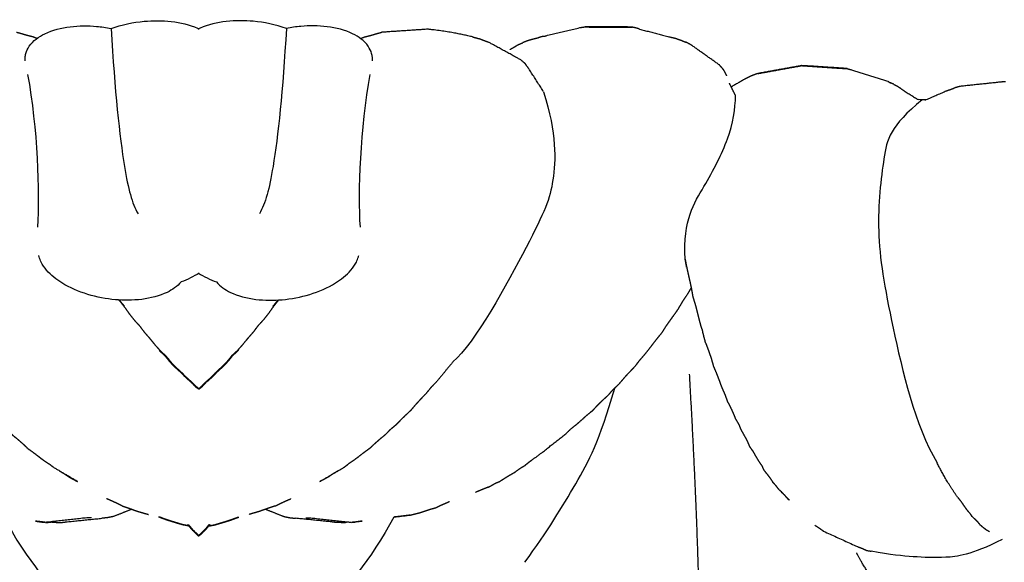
# Model space of a CAD drawing. Header units: millimetres. Extents: x 1225 to 3243, y -459 to 536.
# Tile 16 of 26: x 2205 to 2363, y 449 to 536. Entities that reach past the tile are written whole.
import ezdxf

# ---------------------------------------------------------------- set-up
doc = ezdxf.new("R2010")
doc.units = ezdxf.units.MM
doc.header["$MEASUREMENT"] = 0
doc.layers.add('Swipe - Sofa 2 seater', color=18, linetype='Continuous', true_color=0x000000)

msp = doc.modelspace()

# ---------------------------------------------------------------- linework, layer by layer
at = {"layer": 'Swipe - Sofa 2 seater', "color": 18, "lineweight": -3, "true_color": 0x000000}
for points, degree, knots in [([(2206.25, 528.93), (2206.24, 529.06), (2206.24, 529.35), (2206.28, 529.72), (2206.32, 529.92), (2206.48, 530.53), (2206.67, 530.92), (2206.92, 531.28), (2207.53, 532.17), (2208.46, 532.82), (2209.42, 533.28), (2211.88, 534.47), (2215.04, 534.7), (2217.7, 534.46), (2218.46, 534.4), (2219.25, 534.29), (2220.03, 534.13)], 3, [0, 0, 0, 0, 0.513748, 0.513748, 1.142669, 1.142669, 2.503061, 2.503061, 2.503061, 5.776203, 5.776203, 5.776203, 14.350081, 14.350081, 14.350081, 16.752526, 16.752526, 16.752526, 16.752526]), ([(2220.03, 534.13), (2221.76, 534.75), (2223.59, 535.12), (2225.33, 535.28), (2228.07, 535.53), (2231.29, 535.31), (2233.85, 534.17), (2233.94, 534.13), (2234.03, 534.08), (2234.12, 534.04)], 3, [9.901528, 9.901528, 9.901528, 9.901528, 15.381708, 15.381708, 15.381708, 24.164038, 24.164038, 24.164038, 24.469989, 24.469989, 24.469989, 24.469989]), ([(2248.09, 534.13), (2246.36, 534.75), (2244.52, 535.12), (2242.79, 535.28), (2240.05, 535.53), (2236.83, 535.31), (2234.27, 534.17), (2234.18, 534.13), (2234.09, 534.08), (2234, 534.04)], 3, [9.901528, 9.901528, 9.901528, 9.901528, 15.381708, 15.381708, 15.381708, 24.164038, 24.164038, 24.164038, 24.469989, 24.469989, 24.469989, 24.469989]), ([(2261.87, 528.93), (2261.87, 529.06), (2261.87, 529.35), (2261.84, 529.72), (2261.8, 529.92), (2261.63, 530.53), (2261.44, 530.92), (2261.2, 531.28), (2260.59, 532.17), (2259.65, 532.82), (2258.7, 533.28), (2256.24, 534.47), (2253.08, 534.7), (2250.42, 534.46), (2249.65, 534.4), (2248.87, 534.29), (2248.09, 534.13)], 3, [0, 0, 0, 0, 0.513748, 0.513748, 1.142669, 1.142669, 2.503061, 2.503061, 2.503061, 5.776203, 5.776203, 5.776203, 14.350081, 14.350081, 14.350081, 16.752526, 16.752526, 16.752526, 16.752526]), ([(2208.16, 532.53), (2207.82, 532.66), (2207.47, 532.79), (2207.02, 532.9), (2206.56, 533.01), (2206.13, 533.14), (2205.7, 533.27), (2205.28, 533.39), (2204.86, 533.5)], 2, [0.222201, 0.222201, 0.222201, 1, 1, 2, 2, 3, 3, 4, 4, 4]), ([(2259.96, 532.53), (2260.3, 532.66), (2260.64, 532.79), (2261.1, 532.9), (2261.56, 533.01), (2261.99, 533.14), (2262.42, 533.27), (2262.84, 533.39), (2263.26, 533.5)], 2, [0.222201, 0.222201, 0.222201, 1, 1, 2, 2, 3, 3, 4, 4, 4]), ([(2270.7, 534.01), (2267.41, 533.79), (2264.12, 533.57), (2263.69, 533.54), (2263.26, 533.5)], 2, [1, 1, 1, 2, 2, 3, 3, 3]), ([(2289.73, 532.9), (2289.36, 532.86), (2288.98, 532.82), (2292.06, 533.55), (2295.14, 534.28), (2295.54, 534.34), (2295.93, 534.4)], 2, [0, 0, 0, 1, 1, 2, 2, 3, 3, 3]), ([(2295.93, 534.4), (2299.25, 534.39), (2302.57, 534.37), (2302.99, 534.36), (2303.4, 534.35), (2300.04, 534.36), (2296.67, 534.36), (2296.3, 534.38), (2295.93, 534.4)], 2, [0, 0, 0, 1, 1, 2, 2, 3, 3, 4, 4, 4]), ([(2304.64, 534.03), (2304.42, 534.11), (2304.2, 534.18), (2303.8, 534.27), (2303.4, 534.35)], 2, [1.431898, 1.431898, 1.431898, 2, 2, 3, 3, 3]), ([(2304.64, 534.03), (2307.06, 533.4), (2309.49, 532.77), (2309.93, 532.67), (2310.36, 532.58), (2310.78, 532.43), (2311.21, 532.28)], 2, [3.203732, 3.203732, 3.203732, 4, 4, 5, 5, 6, 6, 6]), ([(2286.35, 528.49), (2285.96, 528.81), (2285.58, 529.13), (2283.07, 530.5), (2280.55, 531.88), (2280.11, 532.04), (2279.66, 532.19)], 2, [0, 0, 0, 1, 1, 2, 2, 3, 3, 3]), ([(2283.91, 530.77), (2284.12, 530.9), (2284.34, 531.02), (2284.74, 531.26), (2285.14, 531.5), (2285.55, 531.68), (2285.96, 531.86)], 2, [7.472694, 7.472694, 7.472694, 8, 8, 9, 9, 10, 10, 10]), ([(2288.27, 532.57), (2287.89, 532.48), (2287.5, 532.39), (2287.11, 532.27), (2286.73, 532.16)], 2, [3.002367, 3.002367, 3.002367, 4, 4, 5, 5, 5]), ([(2317.43, 528.29), (2315.14, 529.91), (2312.86, 531.53), (2312.45, 531.74), (2312.04, 531.94)], 2, [2, 2, 2, 3, 3, 4, 4, 4]), ([(2289.28, 524.01), (2288.13, 525.79), (2286.99, 527.57), (2286.67, 528.03), (2286.35, 528.49)], 2, [1, 1, 1, 2, 2, 3, 3, 3]), ([(2318.61, 526.56), (2318.37, 527.02), (2318.13, 527.49), (2317.78, 527.89), (2317.43, 528.29)], 2, [0, 0, 0, 1, 1, 2, 2, 2]), ([(2329.93, 528.06), (2326.72, 527.48), (2323.5, 526.89), (2323.85, 526.96), (2324.2, 527.03), (2327.37, 527.61), (2330.55, 528.18), (2330.24, 528.12), (2329.93, 528.06)], 2, [0, 0, 0, 1, 1, 2, 2, 3, 3, 4, 4, 4]), ([(2330.55, 528.18), (2330.86, 528.17), (2331.17, 528.16), (2334.51, 527.94), (2337.85, 527.72), (2337.58, 527.73), (2337.31, 527.73), (2333.93, 527.95), (2330.55, 528.18)], 2, [0, 0, 0, 1, 1, 2, 2, 3, 3, 4, 4, 4]), ([(2323.5, 526.89), (2323.16, 526.77), (2322.82, 526.64), (2322.47, 526.5), (2322.13, 526.35), (2321.79, 526.17), (2321.45, 525.99), (2320.38, 525.38), (2319.32, 524.78)], 2, [4, 4, 4, 5, 5, 6, 6, 7, 7, 7.416821, 7.416821, 7.416821]), ([(2337.85, 527.72), (2338.12, 527.64), (2338.4, 527.56), (2341.39, 526.63), (2344.38, 525.69)], 2, [-1, -1, -1, 0, 0, 1, 1, 1]), ([(2344.76, 525.44), (2344.57, 525.57), (2344.38, 525.69), (2344.61, 525.55), (2344.84, 525.41)], 2, [1.914656, 1.914656, 1.914656, 2, 2, 2.998523, 2.998523, 2.998523]), ([(2345.37, 525.19), (2345.11, 525.3), (2344.84, 525.41), (2344.8, 525.43), (2344.76, 525.44)], 2, [0, 0, 0, 1, 1, 1.013001, 1.013001, 1.013001]), ([(2345.37, 525.19), (2345.63, 525.06), (2345.89, 524.93), (2346.14, 524.76), (2346.39, 524.6), (2346.67, 524.4), (2346.94, 524.2), (2348.1, 523.47), (2349.27, 522.74)], 2, [1, 1, 1, 2, 2, 3, 3, 4, 4, 4.523833, 4.523833, 4.523833]), ([(2363.24, 525.57), (2362.9, 525.57), (2362.56, 525.56), (2359.27, 525.21), (2355.98, 524.86)], 2, [1, 1, 1, 2, 2, 3, 3, 3]), ([(2355.98, 524.86), (2355.61, 524.76), (2355.24, 524.66), (2354.9, 524.52), (2354.55, 524.37), (2354.18, 524.25), (2353.81, 524.12), (2352.06, 523.37), (2350.31, 522.61)], 2, [2, 2, 2, 3, 3, 4, 4, 5, 5, 5.635275, 5.635275, 5.635275]), ([(2231.23, 493.56), (2230.63, 492.85), (2229.82, 492.3), (2228.99, 491.9), (2226.53, 490.71), (2223.37, 490.49), (2220.71, 490.72), (2217.81, 490.98), (2214.66, 491.86), (2212.16, 493.4), (2211.26, 493.96), (2210.39, 494.64), (2209.36, 495.84), (2209.06, 496.27), (2208.69, 497.01), (2208.58, 497.29), (2208.48, 497.64), (2208.46, 497.71), (2208.45, 497.77)], 3, [2.939626, 2.939626, 2.939626, 2.939626, 5.774411, 5.774411, 5.774411, 14.34829, 14.34829, 14.34829, 23.46847, 23.46847, 23.46847, 26.724187, 26.724187, 28.32256, 28.32256, 29.247606, 29.247606, 29.453839, 29.453839, 29.453839, 29.453839]), ([(2236.89, 493.56), (2237.49, 492.85), (2238.3, 492.3), (2239.12, 491.9), (2241.59, 490.71), (2244.75, 490.49), (2247.41, 490.72), (2250.31, 490.98), (2253.46, 491.86), (2255.96, 493.4), (2256.85, 493.96), (2257.72, 494.64), (2258.75, 495.84), (2259.06, 496.27), (2259.43, 497.01), (2259.54, 497.29), (2259.64, 497.64), (2259.66, 497.71), (2259.67, 497.77)], 3, [2.939626, 2.939626, 2.939626, 2.939626, 5.774411, 5.774411, 5.774411, 14.34829, 14.34829, 14.34829, 23.46847, 23.46847, 23.46847, 26.724187, 26.724187, 28.32256, 28.32256, 29.247606, 29.247606, 29.453839, 29.453839, 29.453839, 29.453839]), ([(2311.94, 497.22), (2312.06, 496.6), (2312.17, 495.99), (2312.36, 495.16), (2312.54, 494.33), (2312.72, 493.55), (2312.89, 492.77), (2313.03, 492), (2313.17, 491.23), (2313.4, 490.48), (2313.63, 489.72), (2313.82, 488.95), (2314.01, 488.18), (2314.2, 487.42), (2314.4, 486.66), (2314.57, 486.15), (2314.74, 485.64)], 2, [9.652401, 9.652401, 9.652401, 10, 10, 11, 11, 12, 12, 13, 13, 14, 14, 15, 15, 16, 16, 16.706309, 16.706309, 16.706309]), ([(2312.19, 495.91), (2312.13, 496.27), (2312.06, 496.63), (2312.01, 496.92), (2311.95, 497.21)], 2, [6.5265251, 6.5265251, 6.5265251, 7, 7, 7.3984231, 7.3984231, 7.3984231]), ([(2312.91, 492.65), (2312.67, 492.22), (2312.42, 491.79), (2311.95, 491.09), (2311.49, 490.38), (2311.09, 489.7), (2310.69, 489.03), (2310.24, 488.4), (2309.78, 487.77), (2309.35, 487.16), (2308.91, 486.54), (2308.51, 485.93), (2308.11, 485.31), (2307.65, 484.75), (2307.19, 484.18), (2306.76, 483.62), (2306.34, 483.07), (2305.92, 482.54), (2305.51, 482.01), (2305.07, 481.5), (2304.63, 481), (2304.24, 480.49), (2303.84, 479.97), (2303.39, 479.5), (2302.93, 479.03), (2302.5, 478.56), (2302.07, 478.09), (2301.68, 477.62), (2301.28, 477.15), (2300.82, 476.72), (2300.36, 476.29), (2299.97, 475.85), (2299.59, 475.41), (2299.14, 474.99), (2298.69, 474.58), (2298.26, 474.16), (2297.84, 473.75), (2297.46, 473.34), (2297.08, 472.92)], 2, [-17.574233, -17.574233, -17.574233, -17, -17, -16, -16, -15, -15, -14, -14, -13, -13, -12, -12, -11, -11, -10, -10, -9, -9, -8, -8, -7, -7, -6, -6, -5, -5, -4, -4, -3, -3, -2, -2, -1, -1, 0, 0, 1, 1, 1]), ([(2221.26, 490.68), (2221.67, 490.18), (2222.08, 489.67), (2222.47, 489.12), (2222.86, 488.57), (2223.27, 488.04), (2223.68, 487.51), (2224.15, 487.01), (2224.61, 486.51), (2224.99, 485.99), (2225.38, 485.47), (2225.81, 484.98), (2226.24, 484.49), (2226.64, 484.01), (2227.03, 483.52), (2227.45, 483.06), (2227.86, 482.59)], 2, [1.090314, 1.090314, 1.090314, 2, 2, 3, 3, 4, 4, 5, 5, 6, 6, 7, 7, 8, 8, 9, 9, 9]), ([(2222.18, 489.67), (2222.05, 489.81), (2221.93, 489.95), (2221.64, 490.32), (2221.35, 490.68)], 2, [2.7273202, 2.7273202, 2.7273202, 3, 3, 3.6958459, 3.6958459, 3.6958459]), ([(2246.86, 490.68), (2246.45, 490.18), (2246.04, 489.67), (2245.65, 489.12), (2245.26, 488.57), (2244.85, 488.04), (2244.43, 487.51), (2243.97, 487.01), (2243.51, 486.51), (2243.13, 485.99), (2242.74, 485.47), (2242.31, 484.98), (2241.87, 484.49), (2241.48, 484.01), (2241.08, 483.52), (2240.67, 483.06), (2240.26, 482.59)], 2, [1.090314, 1.090314, 1.090314, 2, 2, 3, 3, 4, 4, 5, 5, 6, 6, 7, 7, 8, 8, 9, 9, 9]), ([(2245.94, 489.67), (2246.06, 489.81), (2246.19, 489.95), (2246.48, 490.32), (2246.77, 490.68)], 2, [2.7273202, 2.7273202, 2.7273202, 3, 3, 3.6958459, 3.6958459, 3.6958459]), ([(2315.69, 482.54), (2315.91, 481.92), (2316.13, 481.29), (2316.31, 480.66), (2316.49, 480.03)], 2, [2.000682, 2.000682, 2.000682, 3, 3, 4, 4, 4]), ([(2228.67, 481.72), (2229.04, 481.26), (2229.41, 480.8), (2229.83, 480.37), (2230.25, 479.94)], 2, [0, 0, 0, 1, 1, 2, 2, 2]), ([(2228.8, 481.72), (2229.17, 481.26), (2229.54, 480.8), (2229.95, 480.37), (2230.37, 479.94)], 2, [0, 0, 0, 1, 1, 2, 2, 2]), ([(2239.32, 481.72), (2238.95, 481.26), (2238.58, 480.8), (2238.16, 480.37), (2237.75, 479.94)], 2, [0, 0, 0, 1, 1, 2, 2, 2]), ([(2239.44, 481.72), (2239.07, 481.26), (2238.7, 480.8), (2238.29, 480.37), (2237.87, 479.94)], 2, [0, 0, 0, 1, 1, 2, 2, 2]), ([(2316.49, 480.03), (2316.74, 479.45), (2316.99, 478.86), (2317.2, 478.29), (2317.42, 477.73), (2317.62, 477.18), (2317.82, 476.64), (2318.06, 476.11), (2318.29, 475.59), (2318.48, 475.07), (2318.67, 474.54), (2318.92, 474.05), (2319.17, 473.56), (2319.4, 473.07), (2319.63, 472.59), (2319.82, 472.11), (2320.01, 471.63), (2320.28, 471.18), (2320.55, 470.73), (2320.73, 470.27), (2320.92, 469.82), (2321.17, 469.39), (2321.42, 468.95), (2321.65, 468.52), (2321.88, 468.1), (2322.06, 467.67), (2322.24, 467.25), (2322.52, 466.85), (2322.79, 466.46), (2323.01, 466.07), (2323.24, 465.68), (2323.46, 465.3), (2323.68, 464.93), (2323.94, 464.56), (2324.19, 464.2), (2324.36, 463.83), (2324.53, 463.47), (2324.8, 463.13), (2325.07, 462.79), (2325.32, 462.47), (2325.56, 462.14), (2325.77, 461.83), (2325.97, 461.52)], 2, [-12, -12, -12, -11, -11, -10, -10, -9, -9, -8, -8, -7, -7, -6, -6, -5, -5, -4, -4, -3, -3, -2, -2, -1, -1, 0, 0, 1, 1, 2, 2, 3, 3, 4, 4, 5, 5, 6, 6, 7, 7, 8, 8, 9, 9, 9]), ([(2233.47, 476.85), (2233.55, 476.78), (2233.63, 476.72), (2233.63, 476.72), (2233.63, 476.72)], 2, [-1.04605289, -1.04605289, -1.04605289, -1, -1, -0.99597953, -0.99597953, -0.99597953]), ([(2233.59, 476.85), (2233.67, 476.78), (2233.75, 476.72), (2233.75, 476.72), (2233.75, 476.72)], 2, [-1.04605289, -1.04605289, -1.04605289, -1, -1, -0.99597953, -0.99597953, -0.99597953]), ([(2234.53, 476.85), (2234.45, 476.78), (2234.37, 476.72), (2234.37, 476.72), (2234.37, 476.72)], 2, [-1.04605289, -1.04605289, -1.04605289, -1, -1, -0.99597953, -0.99597953, -0.99597953]), ([(2234.65, 476.85), (2234.57, 476.78), (2234.49, 476.72), (2234.49, 476.72), (2234.49, 476.72)], 2, [-1.04605289, -1.04605289, -1.04605289, -1, -1, -0.99597953, -0.99597953, -0.99597953]), ([(2268.11, 473.1), (2268.49, 473.54), (2268.86, 473.99), (2269.27, 474.44), (2269.68, 474.88), (2270.1, 475.33), (2270.53, 475.78), (2270.92, 476.26), (2271.32, 476.74)], 2, [3, 3, 3, 4, 4, 5, 5, 6, 6, 6.996544, 6.996544, 6.996544]), ([(2200, 473.1), (2200.45, 472.68), (2200.9, 472.27), (2201.33, 471.85), (2201.76, 471.44), (2202.16, 471.02), (2202.56, 470.61), (2203.01, 470.23), (2203.47, 469.86), (2203.84, 469.47), (2204.22, 469.08), (2204.66, 468.72), (2205.1, 468.36), (2205.51, 468), (2205.92, 467.64), (2206.3, 467.28), (2206.68, 466.91), (2207.14, 466.59), (2207.6, 466.26), (2208.01, 465.94), (2208.43, 465.62), (2208.83, 465.31), (2209.23, 465)], 2, [-8, -8, -8, -7, -7, -6, -6, -5, -5, -4, -4, -3, -3, -2, -2, -1, -1, 0, 0, 1, 1, 2, 2, 3, 3, 3]), ([(2268.11, 473.1), (2267.67, 472.68), (2267.22, 472.27), (2266.79, 471.85), (2266.36, 471.44), (2265.96, 471.02), (2265.55, 470.61), (2265.1, 470.23), (2264.65, 469.86), (2264.28, 469.47), (2263.9, 469.08), (2263.46, 468.72), (2263.02, 468.36), (2262.61, 468), (2262.2, 467.64), (2261.82, 467.28), (2261.43, 466.91), (2260.98, 466.59), (2260.52, 466.26), (2260.11, 465.94), (2259.69, 465.62), (2259.29, 465.31), (2258.89, 465)], 2, [-8, -8, -8, -7, -7, -6, -6, -5, -5, -4, -4, -3, -3, -2, -2, -1, -1, 0, 0, 1, 1, 2, 2, 3, 3, 3]), ([(2297.08, 472.92), (2296.61, 472.55), (2296.15, 472.17), (2295.73, 471.79), (2295.31, 471.42), (2294.9, 471.05), (2294.48, 470.69), (2294.04, 470.34), (2293.6, 469.99)], 2, [0, 0, 0, 1, 1, 2, 2, 3, 3, 3.99546, 3.99546, 3.99546]), ([(2286.29, 464.2), (2286.68, 464.52), (2287.07, 464.83), (2287.51, 465.14), (2287.94, 465.45), (2288.38, 465.77), (2288.81, 466.09), (2290.84, 467.69), (2292.86, 469.28)], 2, [1, 1, 1, 2, 2, 3, 3, 4, 4, 5, 5, 5]), ([(2211.76, 463.32), (2212.19, 463.07), (2212.62, 462.81), (2212.99, 462.56), (2213.37, 462.3), (2213.79, 462.08), (2214.21, 461.85), (2214.42, 461.74), (2214.64, 461.63)], 2, [-2.000021, -2.000021, -2.000021, -1.000015, -1.000015, -0.000009, -0.000009, 0.999997, 0.999997, 1.523389, 1.523389, 1.523389]), ([(2256.36, 463.32), (2255.93, 463.07), (2255.5, 462.81), (2255.13, 462.56), (2254.75, 462.3), (2254.33, 462.08), (2253.91, 461.85), (2253.69, 461.74), (2253.47, 461.63)], 2, [-2.000021, -2.000021, -2.000021, -1.000015, -1.000015, -0.000009, -0.000009, 0.999997, 0.999997, 1.523389, 1.523389, 1.523389]), ([(2282.13, 461.57), (2282.52, 461.81), (2282.9, 462.06), (2283.31, 462.31), (2283.72, 462.57), (2284.16, 462.82), (2284.61, 463.07)], 2, [0, 0, 0, 1, 1, 2, 2, 3, 3, 3]), ([(2280.42, 460.72), (2279.98, 460.54), (2279.53, 460.37), (2279.11, 460.19), (2278.69, 460.01), (2278.54, 459.94), (2278.39, 459.87)], 2, [0, 0, 0, 1, 1, 2, 2, 2.390962, 2.390962, 2.390962]), ([(2328.66, 458.64), (2328.5, 458.76), (2328.34, 458.89), (2328.14, 459.12), (2327.93, 459.36), (2327.7, 459.61), (2327.48, 459.86), (2327.2, 460.12), (2326.92, 460.38), (2327.79, 459.51), (2328.66, 458.64)], 2, [2.40892, 2.40892, 2.40892, 3, 3, 4, 4, 5, 5, 6, 6, 6.510285, 6.510285, 6.510285]), ([(2221.03, 458.1), (2220.61, 458.29), (2220.18, 458.49), (2219.74, 458.68), (2219.3, 458.88)], 2, [-1, -1, -1, 0, 0, 1, 1, 1]), ([(2247.09, 458.1), (2247.51, 458.29), (2247.93, 458.49), (2248.38, 458.68), (2248.82, 458.88)], 2, [-1, -1, -1, 0, 0, 1, 1, 1]), ([(2221.83, 457.7), (2222.28, 457.56), (2222.72, 457.41), (2223.14, 457.26), (2223.57, 457.1), (2223.96, 456.97), (2224.35, 456.83), (2224.76, 456.71), (2225.18, 456.59), (2225.59, 456.47), (2226.01, 456.35)], 2, [9, 9, 9, 10, 10, 11, 11, 12, 12, 13, 13, 14, 14, 14]), ([(2246.29, 457.7), (2245.84, 457.56), (2245.4, 457.41), (2244.97, 457.26), (2244.55, 457.1), (2244.16, 456.97), (2243.77, 456.83), (2243.35, 456.71), (2242.94, 456.59), (2242.52, 456.47), (2242.11, 456.35)], 2, [9, 9, 9, 10, 10, 11, 11, 12, 12, 13, 13, 14, 14, 14]), ([(2269.56, 456.66), (2269.96, 456.8), (2270.35, 456.93), (2270.77, 457.07), (2271.19, 457.21), (2271.63, 457.33), (2272.07, 457.45), (2272.47, 457.65), (2272.87, 457.85), (2273.29, 458.03), (2273.71, 458.21), (2273.96, 458.32), (2274.21, 458.43)], 2, [7, 7, 7, 8, 8, 9, 9, 10, 10, 11, 11, 12, 12, 12.585237, 12.585237, 12.585237]), ([(2356.08, 458.47), (2356.31, 458.15), (2356.53, 457.82), (2356.75, 457.52), (2356.96, 457.21)], 2, [3.003204, 3.003204, 3.003204, 4, 4, 5, 5, 5]), ([(2216.9, 455.81), (2216.51, 455.81), (2216.13, 455.81), (2212.85, 455.44), (2209.56, 455.08), (2209.97, 455.09), (2210.38, 455.1)], 2, [0, 0, 0, 1, 1, 2, 2, 3, 3, 3]), ([(2211.24, 455.05), (2211.68, 455.06), (2212.11, 455.07), (2212.55, 455.13), (2212.98, 455.18), (2215.77, 455.46), (2218.55, 455.74)], 2, [-1, -1, -1, 0, 0, 1, 1, 1.852916, 1.852916, 1.852916]), ([(2219.51, 455.84), (2219.08, 455.79), (2218.64, 455.74), (2218.6, 455.74), (2218.55, 455.74)], 2, [2, 2, 2, 3, 3, 3.09941, 3.09941, 3.09941]), ([(2232.27, 454.53), (2231.84, 454.62), (2231.42, 454.7), (2231, 454.83), (2230.58, 454.95), (2230.16, 455.08), (2229.74, 455.2), (2229.33, 455.33), (2228.91, 455.47), (2228.48, 455.62), (2228.05, 455.78), (2227.85, 455.86), (2227.64, 455.94)], 2, [2, 2, 2, 3, 3, 4, 4, 5, 5, 6, 6, 7, 7, 7.495421, 7.495421, 7.495421]), ([(2232.39, 454.53), (2231.97, 454.62), (2231.54, 454.7), (2231.12, 454.83), (2230.7, 454.95), (2230.28, 455.08), (2229.87, 455.2), (2229.45, 455.33), (2229.03, 455.47), (2228.6, 455.62), (2228.18, 455.78), (2227.97, 455.86), (2227.76, 455.94)], 2, [2, 2, 2, 3, 3, 4, 4, 5, 5, 6, 6, 7, 7, 7.495421, 7.495421, 7.495421]), ([(2235.72, 454.53), (2236.15, 454.62), (2236.58, 454.7), (2237, 454.83), (2237.42, 454.95), (2237.84, 455.08), (2238.25, 455.2), (2238.67, 455.33), (2239.08, 455.47), (2239.51, 455.62), (2239.94, 455.78), (2240.15, 455.86), (2240.36, 455.94)], 2, [2, 2, 2, 3, 3, 4, 4, 5, 5, 6, 6, 7, 7, 7.495421, 7.495421, 7.495421]), ([(2235.84, 454.53), (2236.27, 454.62), (2236.7, 454.7), (2237.12, 454.83), (2237.54, 454.95), (2237.96, 455.08), (2238.37, 455.2), (2238.79, 455.33), (2239.21, 455.47), (2239.63, 455.62), (2240.06, 455.78), (2240.27, 455.86), (2240.48, 455.94)], 2, [2, 2, 2, 3, 3, 4, 4, 5, 5, 6, 6, 7, 7, 7.495421, 7.495421, 7.495421]), ([(2248.6, 455.84), (2249.04, 455.79), (2249.48, 455.74), (2249.52, 455.74), (2249.56, 455.74)], 2, [2, 2, 2, 3, 3, 3.09941, 3.09941, 3.09941]), ([(2256.88, 455.05), (2256.44, 455.06), (2256.01, 455.07), (2255.57, 455.13), (2255.14, 455.18), (2252.35, 455.46), (2249.57, 455.74)], 2, [-1, -1, -1, 0, 0, 1, 1, 1.852916, 1.852916, 1.852916]), ([(2251.22, 455.81), (2251.6, 455.81), (2251.99, 455.81), (2255.27, 455.44), (2258.56, 455.08), (2258.15, 455.09), (2257.73, 455.1)], 2, [0, 0, 0, 1, 1, 2, 2, 3, 3, 3]), ([(2265.3, 455.94), (2266.59, 456.09), (2267.89, 456.24), (2267.45, 456.18), (2267, 456.12), (2266.59, 456.07), (2266.17, 456.02), (2265.75, 455.98), (2265.33, 455.94)], 2, [3.618649, 3.618649, 3.618649, 4, 4, 5, 5, 6, 6, 6.995274, 6.995274, 6.995274]), ([(2267.89, 456.24), (2268.31, 456.35), (2268.73, 456.45), (2269.15, 456.56), (2269.56, 456.66)], 2, [0, 0, 0, 1, 1, 2, 2, 2]), ([(2359.24, 454.62), (2359.05, 454.86), (2358.86, 455.09), (2358.61, 455.33), (2358.37, 455.58), (2358.1, 455.83), (2357.84, 456.08)], 2, [0, 0, 0, 1, 1, 2, 2, 3, 3, 3]), ([(2207.91, 455.29), (2208.73, 455.19), (2209.56, 455.08), (2209.13, 455.12), (2208.71, 455.17), (2208.31, 455.23), (2207.91, 455.29)], 2, [-0.244529, -0.244529, -0.244529, 0, 0, 1, 1, 1.942314, 1.942314, 1.942314]), ([(2232.28, 454.73), (2232.63, 454.32), (2232.99, 453.9), (2233.39, 453.51), (2233.79, 453.11)], 2, [0, 0, 0, 1, 1, 2, 2, 2]), ([(2232.4, 454.73), (2232.75, 454.32), (2233.11, 453.9), (2233.51, 453.51), (2233.91, 453.11)], 2, [0, 0, 0, 1, 1, 2, 2, 2]), ([(2235.72, 454.73), (2235.37, 454.32), (2235.01, 453.9), (2234.61, 453.51), (2234.2, 453.11)], 2, [0, 0, 0, 1, 1, 2, 2, 2]), ([(2235.84, 454.73), (2235.49, 454.32), (2235.13, 453.9), (2234.73, 453.51), (2234.33, 453.11)], 2, [0, 0, 0, 1, 1, 2, 2, 2]), ([(2260.21, 455.29), (2259.38, 455.19), (2258.56, 455.08), (2258.98, 455.12), (2259.41, 455.17), (2259.81, 455.23), (2260.21, 455.29)], 2, [-0.244529, -0.244529, -0.244529, 0, 0, 1, 1, 1.942314, 1.942314, 1.942314]), ([(2332.69, 454.64), (2332.96, 454.47), (2333.23, 454.31), (2333.47, 454.14), (2333.71, 453.97)], 2, [0, 0, 0, 1, 1, 2, 2, 2]), ([(2360.67, 453.58), (2360.43, 453.72), (2360.19, 453.85), (2359.96, 454.04), (2359.72, 454.22), (2359.48, 454.42), (2359.24, 454.62)], 2, [7.179074, 7.179074, 7.179074, 8, 8, 9, 9, 10, 10, 10]), ([(2334.12, 453.66), (2336.86, 452.42), (2339.6, 451.18), (2339.87, 451.08), (2340.13, 450.99), (2340.38, 450.88), (2340.62, 450.77), (2340.84, 450.68), (2341.06, 450.58), (2341.39, 450.52), (2341.73, 450.47)], 2, [12, 12, 12, 13, 13, 14, 14, 15, 15, 16, 16, 16.099635, 16.099635, 16.099635])]:
    msp.add_open_spline(points, degree=degree, knots=knots, dxfattribs=at)
at = {"layer": 'Swipe - Sofa 2 seater'}
for points in [[(2220.03, 534.13), (2220.59, 524.13), (2221.99, 511.28), (2223.36, 506.19), (2224.34, 504.46)], [(2248.09, 534.13), (2247.53, 524.13), (2246.13, 511.28), (2244.76, 506.19), (2243.78, 504.46)]]:
    msp.add_open_spline(points, degree=3, knots=[0, 0, 0, 0, 14.635299, 25.824102, 25.824102, 25.824102, 25.824102], dxfattribs=at)
for points, degree in [([(2277.92, 532.78), (2274.68, 533.58), (2270.7, 534.01)], 2), ([(2206.66, 526.79), (2208.23, 518.16), (2208.62, 507.84), (2208.23, 502.35)], 3), ([(2261.46, 526.79), (2259.89, 518.16), (2259.5, 507.84), (2259.89, 502.35)], 3), ([(2289.28, 524.01), (2291.38, 517.25), (2291.12, 508.75), (2288.64, 502.87), (2278.31, 483.79), (2274.76, 480.76)], 3), ([(2311.95, 497.21), (2311.62, 503.52), (2315.15, 508.88), (2319.2, 516.59), (2319.99, 521.29), (2320.02, 523.37)], 3), ([(2349.89, 522.72), (2344.74, 518.5), (2343.77, 514.31), (2342.32, 501.89), (2344.58, 488.33), (2348.77, 470.59), (2352.29, 464.62)], 3), ([(2314.15, 444.36), (2313.78, 459.29), (2312.65, 478.81)], 2), ([(2286.28, 448.69), (2289.89, 453.69), (2294.76, 461.63), (2298.25, 468.08), (2300.66, 476.57)], 3), ([(2355.55, 459.14), (2353.59, 461.94), (2352.29, 464.62)], 2), ([(2202.82, 455.94), (2206.48, 449.03), (2215.38, 439.08), (2220.56, 433.47), (2224.69, 429.03), (2227.55, 426.91), (2229.81, 426.53)], 3), ([(2265.3, 455.94), (2261.63, 449.03), (2252.74, 439.08), (2247.56, 433.47), (2243.43, 429.03), (2240.57, 426.91), (2238.31, 426.53)], 3), ([(2362.73, 452.34), (2357.6, 449.8), (2353.43, 449.35), (2348.59, 449.54), (2344.9, 449.87), (2341.73, 450.47)], 3), ([(2342.38, 445.28), (2339.73, 449.35), (2339.41, 450.21)], 2)]:
    msp.add_open_spline(points, degree=degree, dxfattribs=at)
at = {"layer": 'Swipe - Sofa 2 seater', "color": 18, "lineweight": -3, "true_color": 0x000000}
for points, degree in [([(2277.92, 532.78), (2278.38, 532.66), (2278.83, 532.53)], 2), ([(2279.66, 532.19), (2279.24, 532.36), (2278.83, 532.53)], 2), ([(2286.73, 532.16), (2286.34, 532.01), (2285.96, 531.86)], 2), ([(2288.98, 532.82), (2288.63, 532.7), (2288.27, 532.57)], 2), ([(2311.21, 532.28), (2311.62, 532.11), (2312.04, 531.94)], 2), ([(2320.02, 523.37), (2319.52, 524.37), (2319.03, 525.37)], 2), ([(2350.51, 522.7), (2350.09, 522.71), (2349.68, 522.72), (2349.26, 522.74)], 3), ([(2234.12, 494.98), (2233.23, 494.42), (2232.25, 493.95), (2231.23, 493.56)], 3), ([(2234, 494.98), (2234.89, 494.42), (2235.86, 493.95), (2236.89, 493.56)], 3), ([(2315.22, 483.83), (2314.98, 484.74), (2314.74, 485.64)], 2), ([(2227.74, 482.59), (2228.21, 482.15), (2228.67, 481.72)], 2), ([(2227.86, 482.59), (2228.33, 482.15), (2228.8, 481.72)], 2), ([(2240.26, 482.59), (2239.79, 482.15), (2239.32, 481.72)], 2), ([(2240.38, 482.59), (2239.91, 482.15), (2239.44, 481.72)], 2), ([(2315.22, 483.83), (2315.46, 483.19), (2315.69, 482.55)], 2), ([(2230.25, 479.94), (2230.7, 479.53), (2231.15, 479.12)], 2), ([(2230.37, 479.94), (2230.82, 479.53), (2231.27, 479.12)], 2), ([(2237.74, 479.94), (2237.29, 479.53), (2236.84, 479.12)], 2), ([(2237.87, 479.94), (2237.42, 479.53), (2236.97, 479.12)], 2), ([(2274.76, 480.76), (2273.49, 479.23), (2272.23, 477.69)], 2), ([(2231.95, 478.3), (2231.55, 478.71), (2231.15, 479.12)], 2), ([(2232.07, 478.3), (2231.67, 478.71), (2231.27, 479.12)], 2), ([(2231.95, 478.3), (2232.4, 477.9), (2232.85, 477.51)], 2), ([(2232.07, 478.3), (2232.52, 477.9), (2232.97, 477.51)], 2), ([(2236.04, 478.3), (2235.6, 477.9), (2235.15, 477.51)], 2), ([(2236.17, 478.3), (2235.72, 477.9), (2235.27, 477.51)], 2), ([(2236.04, 478.3), (2236.44, 478.71), (2236.84, 479.12)], 2), ([(2236.17, 478.3), (2236.57, 478.71), (2236.97, 479.12)], 2), ([(2233.63, 476.72), (2233.24, 477.11), (2232.85, 477.51)], 2), ([(2233.75, 476.72), (2233.36, 477.11), (2232.97, 477.51)], 2), ([(2234, 476.43), (2233.82, 476.58), (2233.64, 476.72)], 2), ([(2234.12, 476.43), (2233.94, 476.58), (2233.76, 476.72)], 2), ([(2234, 476.43), (2234.18, 476.58), (2234.36, 476.72)], 2), ([(2234.12, 476.43), (2234.3, 476.58), (2234.48, 476.72)], 2), ([(2234.37, 476.72), (2234.76, 477.11), (2235.15, 477.51)], 2), ([(2234.49, 476.72), (2234.88, 477.11), (2235.27, 477.51)], 2), ([(2271.32, 476.74), (2271.77, 477.22), (2272.23, 477.69)], 2), ([(2292.86, 469.28), (2293.23, 469.64), (2293.59, 469.99)], 2), ([(2209.23, 465), (2209.66, 464.72), (2210.09, 464.43)], 2), ([(2210.86, 463.85), (2210.47, 464.14), (2210.09, 464.43)], 2), ([(2214.64, 461.63), (2212.75, 462.74), (2210.86, 463.85)], 2), ([(2253.47, 461.63), (2255.37, 462.74), (2257.26, 463.85)], 2), ([(2257.26, 463.85), (2257.64, 464.14), (2258.03, 464.43)], 2), ([(2258.89, 465), (2258.46, 464.72), (2258.03, 464.43)], 2), ([(2284.61, 463.07), (2285.01, 463.37), (2285.41, 463.66)], 2), ([(2285.41, 463.66), (2285.85, 463.93), (2286.29, 464.2)], 2), ([(2280.42, 460.72), (2280.83, 460.94), (2281.24, 461.15)], 2), ([(2282.13, 461.57), (2281.68, 461.36), (2281.24, 461.15)], 2), ([(2326.5, 460.94), (2326.23, 461.23), (2325.97, 461.52)], 2), ([(2326.92, 460.38), (2326.71, 460.66), (2326.5, 460.94)], 2), ([(2355.55, 459.14), (2355.82, 458.8), (2356.08, 458.47)], 2), ([(2221.83, 457.7), (2221.43, 457.9), (2221.03, 458.1)], 2), ([(2246.29, 457.7), (2246.69, 457.9), (2247.09, 458.1)], 2), ([(2220.4, 456.02), (2219.96, 455.93), (2219.51, 455.84)], 2), ([(2223.35, 457.19), (2221.88, 456.6), (2220.4, 456.02)], 2), ([(2244.77, 457.19), (2246.24, 456.6), (2247.71, 456.02)], 2), ([(2247.71, 456.02), (2248.16, 455.93), (2248.6, 455.84)], 2), ([(2357.44, 456.65), (2357.2, 456.93), (2356.96, 457.21)], 2), ([(2357.44, 456.64), (2357.64, 456.36), (2357.84, 456.08)], 2), ([(2211.24, 455.05), (2210.81, 455.07), (2210.38, 455.1)], 2), ([(2256.88, 455.05), (2257.31, 455.07), (2257.73, 455.1)], 2), ([(2233.79, 453.11), (2233.9, 453.02), (2234, 452.93)], 2), ([(2233.91, 453.11), (2234.02, 453.02), (2234.12, 452.93)], 2), ([(2234.2, 453.11), (2234.1, 453.02), (2234, 452.93)], 2), ([(2234.33, 453.11), (2234.22, 453.02), (2234.12, 452.93)], 2), ([(2333.71, 453.97), (2333.92, 453.82), (2334.12, 453.66)], 2)]:
    msp.add_open_spline(points, degree=degree, dxfattribs=at)

doc.saveas('drawing.dxf')
